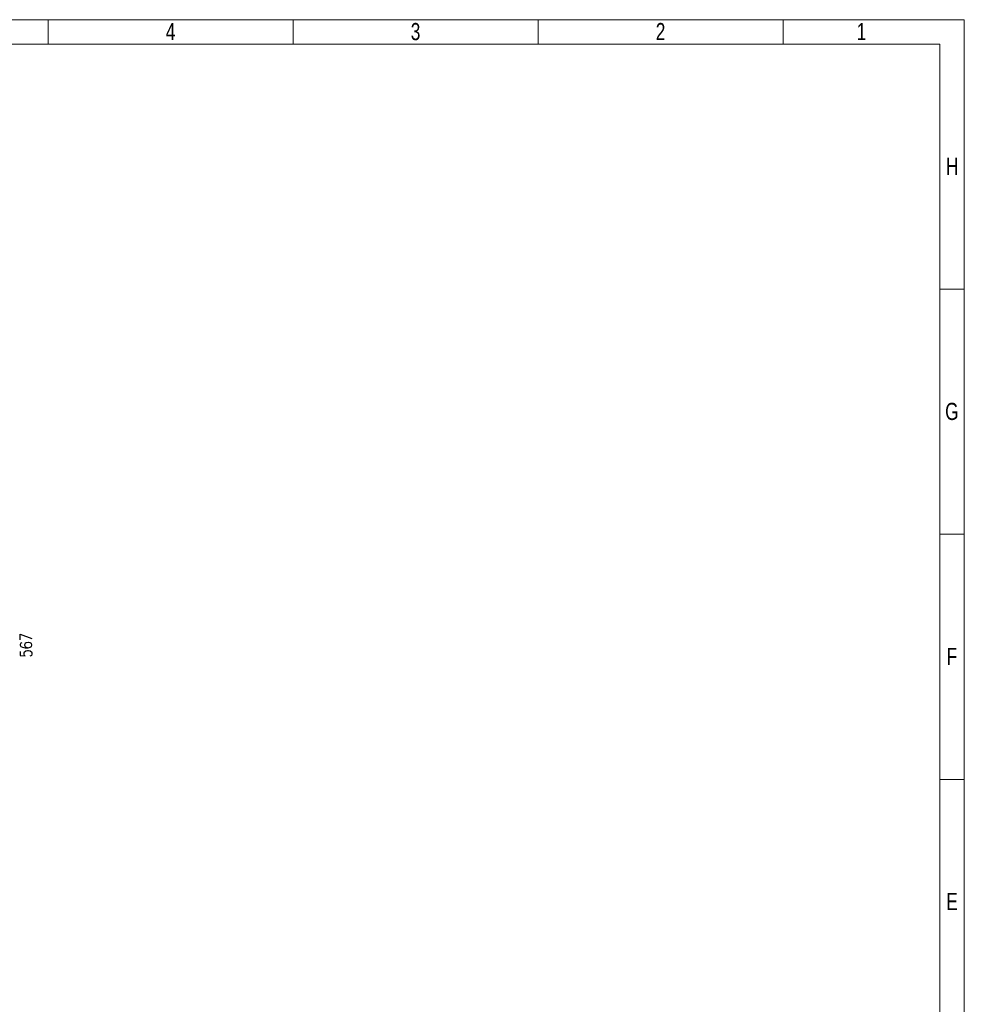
# Model space of a CAD drawing. Header units: millimetres. Extents: x 0 to 594, y 0 to 424.
# Tile 14 of 14: x 394 to 594, y 216 to 424. Entities that reach past the tile are written whole.
import ezdxf

# ---------------------------------------------------------------- set-up
doc = ezdxf.new("R2010")
doc.units = ezdxf.units.MM
doc.header["$LTSCALE"] = 0.25
doc.layers.add('Dimension', color=1, linetype='Continuous')
doc.styles.add('AdskIsoMetric', font='romans.shx', dxfattribs={"width": 0.8, "height": 2.5})
doc.styles.add('AdskIsoMetric-30', font='romans.shx', dxfattribs={"width": 0.8, "height": 2.5})
doc.styles.add('SLDTEXTSTYLE3', font='TXT', dxfattribs={"width": 0.75})
doc.dimstyles.new('AdskIsoMetric', dxfattribs={"dimtxt": 2.5, "dimasz": 2.5, "dimexe": 1, "dimexo": 2, "dimgap": 0.8, "dimtad": 1, "dimdec": 0, "dimrnd": 1, "dimzin": 0, "dimdsep": 46, "dimtxsty": 'AdskIsoMetric', "dimcen": 0, "dimclrt": 7, "dimadec": 0, "dimazin": 0, "dimtfac": 1, "dimtdec": 0, "dimtmove": 1, "dimatfit": 3, "dimfxl": 1, "dimtfill": 1, "dimfrac": 2, "dimtolj": 1, "dimtzin": 0, "dimarcsym": 0})

# ---------------------------------------------------------------- blocks, each defined once
blk = doc.blocks.new('*D18')
at = {"layer": 'Defpoints', "color": 0, "transparency": 16777216}
for p in [(393, 303.08), (393, 303.08), (393, 278.03)]:
    blk.add_point(p, dxfattribs=at)
at = {"layer": 'Dimension', "color": 7, "transparency": 16777216, "insert": (395.84, 292.2), "char_height": 2.5, "attachment_point": 5, "rotation": 90, "style": 'AdskIsoMetric-30', "bg_fill": 3, "box_fill_scale": 1.1, "bg_fill_color": 256, "bg_fill_true_color": 13158600, "bg_fill_transparency": 0}
blk.add_mtext('\\A1;567', dxfattribs=at)
blk = doc.blocks.new('cajetin')
at = {"color": 7, "linetype": 'Continuous', "lineweight": 18}
for p, q in [((0, 615), (861, 615)), ((580.5, 607.5), (580.5, 615)), ((655.5, 607.5), (655.5, 615)), ((730.5, 607.5), (730.5, 615)), ((805.5, 607.5), (805.5, 615)), ((861, 615), (861, 0)), ((7.5, 607.5), (853.5, 607.5)), ((853.5, 607.5), (853.5, 7.5)), ((853.5, 532.5), (861, 532.5)), ((853.5, 457.5), (861, 457.5)), ((853.5, 382.5), (861, 382.5))]:
    blk.add_line(p, q, dxfattribs=at)
at = {"color": 7, "linetype": 'Continuous', "lineweight": 0, "char_height": 5.25, "attachment_point": 2, "style": 'SLDTEXTSTYLE3'}
for s, insert in [('4', (618.01, 613.99)), ('3', (693.01, 613.99)), ('2', (768.01, 613.99)), ('1', (829.51, 613.99)), ('H', (857.25, 572.74)), ('G', (857.18, 497.74)), ('F', (857.21, 422.74)), ('E', (857.24, 347.74))]:
    blk.add_mtext(s, dxfattribs=dict(at, insert=insert))

msp = doc.modelspace()

# ---------------------------------------------------------------- dimensions: what is measured, and where the dimension line sits
at = {"layer": 'Dimension'}
dim = msp.add_linear_dim(base=(393, 303.076), p1=(392.999, 278.032), p2=(392.999, 303.076), angle=90, text='567', dimstyle='AdskIsoMetric', override={"dimtad": 0, "dimlfac": 22.635544, "dimtxsty": 'AdskIsoMetric-30', "dimse1": 1, "dimse2": 1, "dimsd1": 1, "dimsd2": 1, "dimtmove": 2}, dxfattribs=at)
dim.commit()
dim.dimension.update_dxf_attribs({"geometry": '*D18', "text_midpoint": (395.845, 292.197), "dimtype": 160})

# ---------------------------------------------------------------- next in the draw order: block references
at = {"xscale": 0.689895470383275, "yscale": 0.689895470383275, "zscale": 0.689895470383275}
msp.add_blockref('cajetin', (0, 0), dxfattribs=at)

doc.saveas('drawing.dxf')
